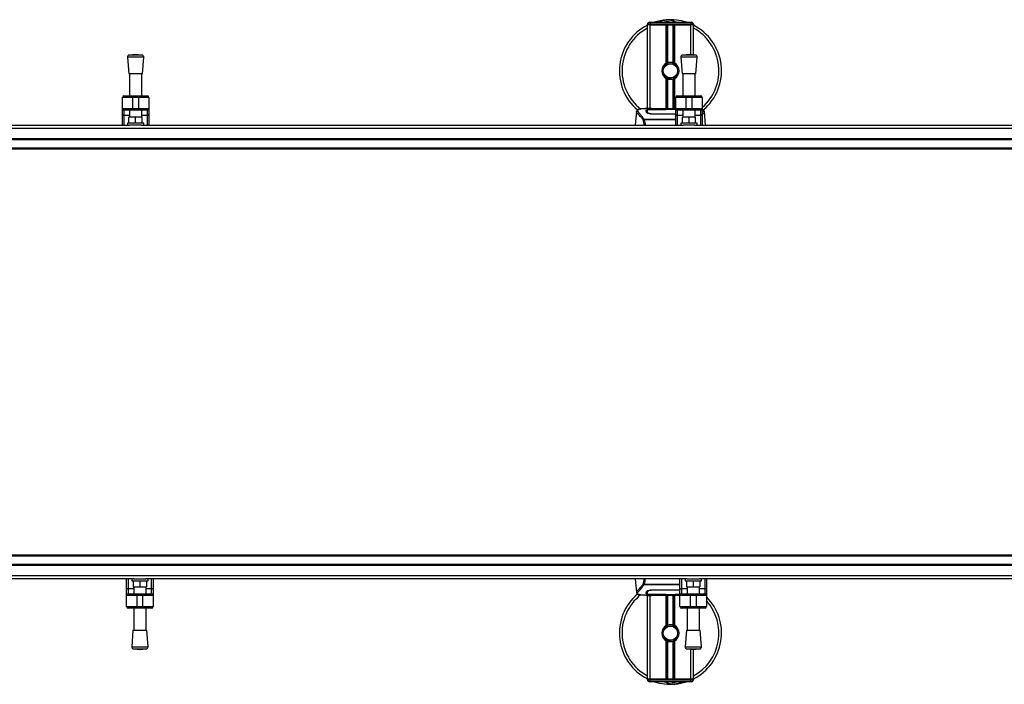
# Model space of a CAD drawing. Header units: millimetres. Extents: x 0 to 420, y 0 to 297.
# Tile 7 of 133: x 92 to 130, y 91 to 118. Entities that reach past the tile are written whole.
import ezdxf

# ---------------------------------------------------------------- set-up
doc = ezdxf.new("R2010")
doc.units = ezdxf.units.MM

msp = doc.modelspace()

# ---------------------------------------------------------------- linework, layer by layer
at = {"color": 7, "linetype": 'Continuous', "lineweight": 25}
for p, q in [((116.41739, 117.47804), (116.43756, 117.47804)), ((116.43756, 117.47804), (116.43756, 117.39734)), ((116.43756, 117.47804), (118.05143, 117.47804)), ((118.05143, 117.47804), (118.0716, 117.47804)), ((118.05143, 117.47804), (118.05143, 117.39734)), ((116.3367, 117.37717), (116.3367, 117.39734)), ((116.43756, 117.39734), (116.3367, 117.39734)), ((116.3367, 114.06875), (116.3367, 117.37717)), ((116.43756, 117.37717), (116.3367, 117.37717)), ((116.43756, 117.37717), (116.3367, 117.37717)), ((116.43756, 117.39734), (116.43756, 117.37717)), ((118.05143, 117.39734), (116.43756, 117.39734)), ((117.07706, 117.37717), (116.43756, 117.37717)), ((116.43756, 117.37717), (118.05143, 117.37717)), ((116.43756, 114.06875), (116.43756, 117.37717)), ((117.07706, 115.86087), (117.07706, 117.37717)), ((117.12079, 115.88143), (117.12079, 117.37717)), ((117.14396, 115.88945), (117.14396, 117.37717)), ((117.34504, 115.88945), (117.34504, 117.37717)), ((117.3682, 115.88143), (117.3682, 117.37717)), ((117.41193, 115.86087), (117.41193, 117.37717)), ((118.05143, 117.37717), (117.41193, 117.37717)), ((118.15229, 117.39734), (118.05143, 117.39734)), ((118.05143, 117.37717), (118.05143, 117.39734)), ((118.15229, 117.37717), (118.05143, 117.37717)), ((118.15229, 117.37717), (118.05143, 117.37717)), ((118.05143, 116.19853), (118.05143, 117.37717)), ((118.15229, 117.39734), (118.15229, 117.37717)), ((118.15229, 116.19084), (118.15229, 117.37717)), ((95.79976, 116.09866), (95.85019, 115.43763)), ((96.4453, 116.09866), (95.79976, 116.09866)), ((96.12253, 116.20421), (95.87408, 116.18526)), ((96.37098, 116.18526), (95.87408, 116.18526)), ((96.37098, 116.18526), (96.12253, 116.20421)), ((96.39487, 115.43763), (96.4453, 116.09866)), ((117.65419, 116.09866), (117.70462, 115.43763)), ((118.29973, 116.09866), (117.65419, 116.09866)), ((117.97696, 116.20421), (117.72851, 116.18526)), ((118.22541, 116.18526), (117.72851, 116.18526)), ((118.22541, 116.18526), (117.97696, 116.20421)), ((118.2493, 115.43763), (118.29973, 116.09866)), ((96.39487, 115.43763), (95.85019, 115.43763)), ((95.88045, 115.43763), (95.88045, 114.57308)), ((96.36461, 114.57308), (96.36461, 115.43763)), ((117.07706, 114.05782), (117.07706, 115.26228)), ((117.12079, 114.05782), (117.12079, 115.24171)), ((117.14396, 114.05782), (117.14396, 115.23369)), ((117.27248, 115.24001), (117.27026, 115.2655)), ((117.34504, 114.05782), (117.34504, 115.23369)), ((117.3682, 114.05782), (117.3682, 115.24171)), ((117.41193, 114.05782), (117.41193, 115.26228)), ((118.2493, 115.43763), (117.70462, 115.43763)), ((117.73488, 115.43763), (117.73488, 114.57308)), ((118.21904, 114.57308), (118.21904, 115.43763)), ((96.00149, 114.51256), (95.59802, 114.51256)), ((95.59802, 114.06875), (95.59802, 114.51256)), ((95.65854, 114.57308), (96.00149, 114.57308)), ((96.00149, 114.51256), (96.00149, 114.57308)), ((96.00149, 114.57308), (96.24357, 114.57308)), ((96.24357, 114.51256), (96.00149, 114.51256)), ((96.00149, 114.51256), (96.00149, 114.06875)), ((96.24357, 114.51256), (96.24357, 114.57308)), ((96.24357, 114.57308), (96.58652, 114.57308)), ((96.64704, 114.51256), (96.24357, 114.51256)), ((96.24357, 114.06875), (96.24357, 114.51256)), ((96.64704, 114.51256), (96.64704, 114.06875)), ((117.85592, 114.51256), (117.45245, 114.51256)), ((117.45245, 114.06875), (117.45245, 114.51256)), ((117.51297, 114.57308), (117.85592, 114.57308)), ((117.85592, 114.51256), (117.85592, 114.57308)), ((117.85592, 114.57308), (118.098, 114.57308)), ((118.098, 114.51256), (117.85592, 114.51256)), ((117.85592, 114.51256), (117.85592, 114.06875)), ((118.098, 114.51256), (118.098, 114.57308)), ((118.098, 114.57308), (118.44095, 114.57308)), ((118.50147, 114.51256), (118.098, 114.51256)), ((118.098, 114.06875), (118.098, 114.51256)), ((118.50147, 114.51256), (118.50147, 114.06875)), ((95.59802, 114.06875), (96.00149, 114.06875)), ((95.59802, 113.83648), (95.59802, 114.06875)), ((96.00149, 114.00823), (95.65854, 114.00823)), ((95.65854, 114.00823), (95.65854, 113.80177)), ((95.88045, 114.00823), (95.88045, 113.73429)), ((96.00149, 114.06875), (96.24357, 114.06875)), ((96.00149, 114.00823), (96.00149, 114.06875)), ((96.24357, 114.00823), (96.00149, 114.00823)), ((96.24357, 114.06875), (96.64704, 114.06875)), ((96.24357, 114.00823), (96.24357, 114.06875)), ((96.58652, 114.00823), (96.24357, 114.00823)), ((96.36461, 113.73429), (96.36461, 114.00823)), ((96.58652, 113.80177), (96.58652, 114.00823)), ((96.64704, 114.06875), (96.64704, 113.83648)), ((115.90142, 113.95027), (115.85428, 113.41151)), ((115.90133, 113.94868), (115.90213, 113.9502)), ((116.49606, 114.06875), (116.3077, 114.06875)), ((116.32949, 113.95042), (116.32946, 113.94511)), ((117.08308, 114.03655), (116.53177, 114.03662)), ((116.53843, 114.03983), (117.06294, 114.03983)), ((116.53843, 114.03662), (116.53843, 114.03983)), ((117.45245, 114.05782), (116.63909, 114.05782)), ((117.45245, 114.05779), (116.63912, 114.05779)), ((117.06294, 114.04716), (117.42606, 114.04716)), ((117.06294, 114.04716), (117.06294, 114.03983)), ((117.06294, 114.03983), (117.06294, 114.03655)), ((117.08308, 114.03655), (117.08308, 114.04424)), ((117.40585, 114.04424), (117.08308, 114.04424)), ((117.40585, 114.03655), (117.40585, 114.04424)), ((117.40585, 114.04424), (117.40585, 114.03655)), ((117.45245, 114.03656), (117.40585, 114.03655)), ((117.42606, 114.04716), (117.42606, 114.03983)), ((117.42606, 114.03983), (117.45245, 114.03983)), ((117.42606, 114.03983), (117.42606, 114.03655)), ((117.45245, 114.06875), (117.85592, 114.06875)), ((117.45245, 113.83648), (117.45245, 114.06875)), ((117.85592, 114.00823), (117.51297, 114.00823)), ((117.51297, 114.00823), (117.51297, 113.80177)), ((117.73488, 114.00823), (117.73488, 113.73429)), ((117.85592, 114.06875), (118.098, 114.06875)), ((117.85592, 114.00823), (117.85592, 114.06875)), ((118.098, 114.00823), (117.85592, 114.00823)), ((118.098, 114.06875), (118.50147, 114.06875)), ((118.098, 114.00823), (118.098, 114.06875)), ((118.44095, 114.00823), (118.098, 114.00823)), ((118.21904, 113.73429), (118.21904, 114.00823)), ((118.44095, 113.80177), (118.44095, 114.00823)), ((118.50147, 114.06875), (118.50147, 113.83648)), ((118.58766, 113.94868), (118.58686, 113.9502)), ((118.63471, 113.41151), (118.58757, 113.95027)), ((95.59802, 113.41151), (95.59802, 113.83648)), ((95.88045, 113.80177), (95.65854, 113.80177)), ((95.65854, 113.80177), (95.65854, 113.41151)), ((95.86028, 113.49221), (95.86028, 113.73429)), ((96.12253, 113.73429), (95.86028, 113.73429)), ((96.12253, 113.49221), (96.12253, 113.73429)), ((96.38478, 113.73429), (96.12253, 113.73429)), ((96.58652, 113.80177), (96.36461, 113.80177)), ((96.38478, 113.49221), (96.38478, 113.73429)), ((96.58652, 113.41151), (96.58652, 113.80177)), ((96.64704, 113.83648), (96.64704, 113.41151)), ((116.19247, 113.64542), (116.1969, 113.65588)), ((116.1969, 113.65588), (117.45245, 113.65588)), ((117.45245, 113.63327), (116.20697, 113.63327)), ((116.53384, 113.86754), (116.53346, 113.85232)), ((117.45245, 113.85198), (116.53843, 113.85198)), ((117.45245, 113.41151), (117.45245, 113.83648)), ((117.73488, 113.80177), (117.51297, 113.80177)), ((117.51297, 113.80177), (117.51297, 113.41151)), ((117.71471, 113.49221), (117.71471, 113.73429)), ((117.97696, 113.73429), (117.71471, 113.73429)), ((117.97696, 113.49221), (117.97696, 113.73429)), ((118.23921, 113.73429), (117.97696, 113.73429)), ((118.44095, 113.80177), (118.21904, 113.80177)), ((118.23921, 113.49221), (118.23921, 113.73429)), ((118.44095, 113.41151), (118.44095, 113.80177)), ((118.50147, 113.83648), (118.50147, 113.41151)), ((59.30672, 113.30102), (220.69328, 113.30102)), ((74.50435, 113.41151), (95.88628, 113.41151)), ((95.79976, 113.49221), (95.79976, 113.41151)), ((96.4453, 113.49221), (95.79976, 113.49221)), ((96.35878, 113.41151), (95.88628, 113.41151)), ((96.35878, 113.41151), (117.74071, 113.41151)), ((96.4453, 113.41151), (96.4453, 113.49221)), ((117.65419, 113.49221), (117.65419, 113.41151)), ((118.29973, 113.49221), (117.65419, 113.49221)), ((118.21321, 113.41151), (117.74071, 113.41151)), ((118.21321, 113.41151), (139.59514, 113.41151)), ((118.29973, 113.41151), (118.29973, 113.49221)), ((59.30672, 112.88701), (220.69328, 112.88701)), ((59.30672, 112.84666), (220.69328, 112.84666)), ((59.30672, 112.52389), (220.69328, 112.52389)), ((59.30672, 112.48354), (220.69328, 112.48354)), ((220.69328, 96.44895), (59.30672, 96.44895)), ((220.69328, 96.40861), (59.30672, 96.40861)), ((220.69328, 96.08583), (59.30672, 96.08583)), ((220.69328, 96.04549), (59.30672, 96.04549)), ((220.69328, 95.63147), (59.30672, 95.63147)), ((96.05489, 95.52098), (74.67296, 95.52098)), ((95.76663, 95.09601), (95.76663, 95.52098)), ((95.82715, 95.52098), (95.82715, 95.13072)), ((95.96837, 95.52098), (95.96837, 95.44029)), ((95.96837, 95.44029), (96.61391, 95.44029)), ((96.02889, 95.44029), (96.02889, 95.19821)), ((96.05489, 95.52098), (96.52739, 95.52098)), ((96.29114, 95.44029), (96.29114, 95.19821)), ((117.90932, 95.52098), (96.52739, 95.52098)), ((96.55339, 95.44029), (96.55339, 95.19821)), ((96.61391, 95.44029), (96.61391, 95.52098)), ((96.75513, 95.13072), (96.75513, 95.52098)), ((96.81565, 95.52098), (96.81565, 95.09601)), ((115.85428, 95.52098), (115.90142, 94.98223)), ((116.19638, 95.27662), (116.19257, 95.28691)), ((117.62106, 95.27662), (116.19638, 95.27662)), ((116.20701, 95.29922), (117.62106, 95.29922)), ((117.62106, 95.09601), (117.62106, 95.52098)), ((117.68158, 95.52098), (117.68158, 95.13072)), ((117.8228, 95.52098), (117.8228, 95.44029)), ((117.8228, 95.44029), (118.46834, 95.44029)), ((117.88332, 95.44029), (117.88332, 95.19821)), ((117.90932, 95.52098), (118.38182, 95.52098)), ((118.14557, 95.44029), (118.14557, 95.19821)), ((139.76375, 95.52098), (118.38182, 95.52098)), ((118.40782, 95.44029), (118.40782, 95.19821)), ((118.46834, 95.44029), (118.46834, 95.52098)), ((118.60956, 95.13072), (118.60956, 95.52098)), ((118.67008, 95.52098), (118.67008, 95.09601)), ((95.76663, 94.86375), (95.76663, 95.09601)), ((95.82715, 95.13072), (95.82715, 94.92427)), ((95.82715, 95.13072), (96.04906, 95.13072)), ((95.82715, 94.92427), (96.1701, 94.92427)), ((96.02889, 95.19821), (96.29114, 95.19821)), ((96.04906, 95.19821), (96.04906, 94.92427)), ((96.1701, 94.92427), (96.41218, 94.92427)), ((96.1701, 94.92427), (96.1701, 94.86375)), ((96.29114, 95.19821), (96.55339, 95.19821)), ((96.41218, 94.92427), (96.41218, 94.86375)), ((96.41218, 94.92427), (96.75513, 94.92427)), ((96.53322, 94.92427), (96.53322, 95.19821)), ((96.53322, 95.13072), (96.75513, 95.13072)), ((96.75513, 94.92427), (96.75513, 95.13072)), ((96.81565, 95.09601), (96.81565, 94.86375)), ((115.90133, 94.98381), (115.90213, 94.98229)), ((116.3293, 95.01207), (116.32949, 94.98332)), ((116.32948, 94.98332), (116.32989, 94.91477)), ((116.33143, 95.00218), (116.33074, 95.02965)), ((116.53843, 95.08051), (117.62106, 95.08051)), ((116.53843, 94.89587), (116.53843, 94.89267)), ((117.06294, 94.89267), (116.53843, 94.89267)), ((116.53894, 95.06497), (116.53879, 95.06497)), ((117.06294, 94.89267), (117.06294, 94.89594)), ((117.06294, 94.88533), (117.06294, 94.89267)), ((117.42606, 94.88533), (117.06294, 94.88533)), ((117.08314, 94.89594), (117.08314, 94.88825)), ((117.08314, 94.88825), (117.08314, 94.89594)), ((117.08314, 94.88825), (117.40591, 94.88825)), ((117.40591, 94.89594), (117.62106, 94.89591)), ((117.40591, 94.89594), (117.40591, 94.88825)), ((117.42606, 94.89267), (117.42606, 94.89594)), ((117.42606, 94.88533), (117.42606, 94.89267)), ((117.62106, 94.89267), (117.42606, 94.89267)), ((117.62106, 94.86375), (117.62106, 95.09601)), ((117.68158, 95.13072), (117.68158, 94.92427)), ((117.68158, 95.13072), (117.90349, 95.13072)), ((117.68158, 94.92427), (118.02453, 94.92427)), ((117.88332, 95.19821), (118.14557, 95.19821)), ((117.90349, 95.19821), (117.90349, 94.92427)), ((118.02453, 94.92427), (118.26661, 94.92427)), ((118.02453, 94.92427), (118.02453, 94.86375)), ((118.14557, 95.19821), (118.40782, 95.19821)), ((118.26661, 94.92427), (118.60956, 94.92427)), ((118.26661, 94.92427), (118.26661, 94.86375)), ((118.38765, 94.92427), (118.38765, 95.19821)), ((118.38765, 95.13072), (118.60956, 95.13072)), ((118.60956, 94.92427), (118.60956, 95.13072)), ((118.67008, 95.09601), (118.67008, 94.86375)), ((95.76663, 94.41993), (95.76663, 94.86375)), ((96.1701, 94.86375), (95.76663, 94.86375)), ((96.1701, 94.86375), (96.1701, 94.41993)), ((96.41218, 94.86375), (96.1701, 94.86375)), ((96.81565, 94.86375), (96.41218, 94.86375)), ((96.41218, 94.41993), (96.41218, 94.86375)), ((96.81565, 94.86375), (96.81565, 94.41993)), ((116.30757, 94.86375), (116.49251, 94.86375)), ((116.3367, 91.55532), (116.3367, 94.86375)), ((116.37748, 94.86626), (116.38504, 94.86706)), ((116.43756, 91.55532), (116.43756, 94.86375)), ((116.63909, 94.87467), (117.62106, 94.87467)), ((116.63912, 94.8747), (117.62106, 94.8747)), ((117.07706, 93.67021), (117.07706, 94.87467)), ((117.12079, 93.69078), (117.12079, 94.87467)), ((117.14396, 93.6988), (117.14396, 94.87467)), ((117.34504, 93.6988), (117.34504, 94.87467)), ((117.3682, 93.69078), (117.3682, 94.87467)), ((117.41193, 93.67021), (117.41193, 94.87467)), ((118.02453, 94.86375), (117.62106, 94.86375)), ((117.62106, 94.41993), (117.62106, 94.86375)), ((118.26661, 94.86375), (118.02453, 94.86375)), ((118.02453, 94.86375), (118.02453, 94.41993)), ((118.67008, 94.86375), (118.26661, 94.86375)), ((118.26661, 94.41993), (118.26661, 94.86375)), ((118.67008, 94.86375), (118.67008, 94.41993)), ((95.76663, 94.41993), (96.1701, 94.41993)), ((96.1701, 94.35941), (95.82715, 94.35941)), ((96.04906, 94.35941), (96.04906, 93.49487)), ((96.1701, 94.41993), (96.41218, 94.41993)), ((96.1701, 94.41993), (96.1701, 94.35941)), ((96.41218, 94.35941), (96.1701, 94.35941)), ((96.41218, 94.41993), (96.81565, 94.41993)), ((96.41218, 94.41993), (96.41218, 94.35941)), ((96.75513, 94.35941), (96.41218, 94.35941)), ((96.53322, 93.49487), (96.53322, 94.35941)), ((117.62106, 94.41993), (118.02453, 94.41993)), ((118.02453, 94.35941), (117.68158, 94.35941)), ((117.90349, 94.35941), (117.90349, 93.49487)), ((118.02453, 94.41993), (118.26661, 94.41993)), ((118.02453, 94.41993), (118.02453, 94.35941)), ((118.26661, 94.35941), (118.02453, 94.35941)), ((118.26661, 94.41993), (118.67008, 94.41993)), ((118.26661, 94.41993), (118.26661, 94.35941)), ((118.60956, 94.35941), (118.26661, 94.35941)), ((118.38765, 93.49487), (118.38765, 94.35941)), ((96.0188, 93.49487), (95.96837, 92.83383)), ((96.0188, 93.49487), (96.56348, 93.49487)), ((96.61391, 92.83383), (96.56348, 93.49487)), ((117.87323, 93.49487), (117.8228, 92.83383)), ((117.87323, 93.49487), (118.41791, 93.49487)), ((118.46834, 92.83383), (118.41791, 93.49487)), ((117.07706, 91.55532), (117.07706, 93.07163)), ((117.12079, 91.55532), (117.12079, 93.05106)), ((117.14396, 91.55532), (117.14396, 93.04304)), ((117.27248, 93.04936), (117.27026, 93.07485)), ((117.34504, 91.55532), (117.34504, 93.04304)), ((117.3682, 91.55532), (117.3682, 93.05106)), ((117.41193, 91.55532), (117.41193, 93.07163)), ((95.96837, 92.83383), (96.61391, 92.83383)), ((96.04269, 92.74724), (96.29114, 92.72828)), ((96.04269, 92.74724), (96.53959, 92.74724)), ((96.29114, 92.72828), (96.53959, 92.74724)), ((117.8228, 92.83383), (118.46834, 92.83383)), ((117.89712, 92.74724), (118.14557, 92.72828)), ((117.89712, 92.74724), (118.39402, 92.74724)), ((118.05143, 91.55532), (118.05143, 92.73546)), ((118.14557, 92.72828), (118.39402, 92.74724)), ((118.15229, 91.55532), (118.15229, 92.72879)), ((116.43756, 91.55532), (116.3367, 91.55532)), ((116.3367, 91.53515), (116.3367, 91.55532)), ((116.3367, 91.55532), (116.43756, 91.55532)), ((116.3367, 91.53515), (116.43756, 91.53515)), ((116.43756, 91.45445), (116.41739, 91.45445)), ((117.07706, 91.55532), (116.43756, 91.55532)), ((116.43756, 91.55532), (116.43756, 91.53515)), ((118.05143, 91.55532), (116.43756, 91.55532)), ((116.43756, 91.45445), (116.43756, 91.53515)), ((116.43756, 91.53515), (118.05143, 91.53515)), ((118.05143, 91.45445), (116.43756, 91.45445)), ((118.05143, 91.55532), (117.41193, 91.55532)), ((118.15229, 91.55532), (118.05143, 91.55532)), ((118.05143, 91.53515), (118.05143, 91.55532)), ((118.05143, 91.55532), (118.15229, 91.55532)), ((118.05143, 91.45445), (118.05143, 91.53515)), ((118.05143, 91.53515), (118.15229, 91.53515)), ((118.0716, 91.45445), (118.05143, 91.45445)), ((118.15229, 91.55532), (118.15229, 91.53515))]:
    msp.add_line(p, q, dxfattribs=at)
at = {"color": 7, "linetype": 'Continuous', "lineweight": 25, "flags": 128}
for points in [[(95.65854, 113.80177), (95.64674, 113.80244), (95.63538, 113.80441), (95.62492, 113.80762), (95.61575, 113.81194), (95.60822, 113.8172), (95.60263, 113.8232), (95.59919, 113.82971), (95.59802, 113.83648)], [(96.64704, 113.83648), (96.64587, 113.82971), (96.64243, 113.8232), (96.63684, 113.8172), (96.62931, 113.81194), (96.62014, 113.80762), (96.60968, 113.80441), (96.59832, 113.80244), (96.58652, 113.80177)], [(117.51297, 113.80177), (117.50117, 113.80244), (117.48981, 113.80441), (117.47935, 113.80762), (117.47018, 113.81194), (117.46265, 113.8172), (117.45706, 113.8232), (117.45362, 113.82971), (117.45245, 113.83648)], [(118.50147, 113.83648), (118.5003, 113.82971), (118.49686, 113.8232), (118.49127, 113.8172), (118.48374, 113.81194), (118.47457, 113.80762), (118.46411, 113.80441), (118.45275, 113.80244), (118.44095, 113.80177)], [(95.76663, 95.09601), (95.7678, 95.10278), (95.77124, 95.10929), (95.77683, 95.1153), (95.78436, 95.12056), (95.79353, 95.12487), (95.80399, 95.12808), (95.81535, 95.13006), (95.82715, 95.13072)], [(96.75513, 95.13072), (96.76693, 95.13006), (96.77829, 95.12808), (96.78875, 95.12487), (96.79792, 95.12056), (96.80545, 95.1153), (96.81104, 95.10929), (96.81448, 95.10278), (96.81565, 95.09601)], [(116.53177, 94.89587), (116.79855, 94.89591), (117.08314, 94.89594)], [(116.53384, 95.06495), (116.53843, 95.06497), (116.53879, 95.06497)], [(117.62106, 95.09601), (117.62223, 95.10278), (117.62567, 95.10929), (117.63126, 95.1153), (117.63879, 95.12056), (117.64796, 95.12487), (117.65842, 95.12808), (117.66978, 95.13006), (117.68158, 95.13072)], [(118.60956, 95.13072), (118.62136, 95.13006), (118.63272, 95.12808), (118.64318, 95.12487), (118.65235, 95.12056), (118.65988, 95.1153), (118.66547, 95.10929), (118.66891, 95.10278), (118.67008, 95.09601)]]:
    msp.add_lwpolyline(points, dxfattribs=at)
at = {"color": 7, "linetype": 'Continuous', "lineweight": 25}
for centre in [(117.2445, 115.56157), (117.2445, 93.37092)]:
    msp.add_circle(centre, 0.28243, dxfattribs=at)
for centre, radius, start, end in [((116.41739, 117.39734), 0.08069, 90, 180), ((117.2445, 115.56157), 2.01733, 94.974241, 108.194872), ((117.11506, 117.04878), 0.52451, 54.926098, 125.073902), ((117.11506, 117.04878), 0.44381, 75.287788, 104.712212), ((117.2445, 115.56157), 2.01733, 71.805128, 94.974241), ((118.0716, 117.39734), 0.08069, 0, 90), ((117.2445, 115.56157), 2.01733, 116.743684, 229.984768), ((117.2445, 115.56157), 1.91334, 118.324088, 232.137337), ((117.2445, 115.56157), 2.01733, 310.046839, 63.256316), ((117.2445, 115.56157), 1.91334, 311.067844, 61.675912), ((95.88022, 116.1048), 0.08069, 94.362914, 184.362914), ((96.36484, 116.1048), 0.08069, 355.637086, 85.637086), ((117.2445, 115.56157), 0.34295, 111.143405, 119.224658), ((117.2445, 115.56157), 0.32277, 274.974241, 94.974241), ((117.2445, 115.56157), 0.34295, 60.775342, 68.856595), ((117.73465, 116.1048), 0.08069, 94.362914, 184.362914), ((118.21927, 116.1048), 0.08069, 355.637086, 85.637086), ((117.2445, 115.56157), 0.34295, 119.224658, 240.775342), ((117.2445, 115.56157), 0.34295, 299.224658, 60.775342), ((117.2445, 115.56157), 0.34295, 240.775342, 248.856595), ((117.2445, 115.56157), 0.34295, 291.143405, 299.224658), ((95.65854, 114.51256), 0.06052, 90, 180), ((96.58652, 114.51256), 0.06052, 0, 90), ((117.51297, 114.51256), 0.06052, 90, 180), ((118.44095, 114.51256), 0.06052, 0, 90), ((95.65854, 114.06875), 0.06052, 180, 270), ((96.58652, 114.06875), 0.06052, 270, 0), ((117.51297, 114.06875), 0.06052, 180, 270), ((118.44095, 114.06875), 0.06052, 270, 0), ((95.82715, 94.86375), 0.06052, 90, 180), ((96.75513, 94.86375), 0.06052, 0, 90), ((117.2445, 93.37092), 2.01733, 130.046839, 243.256316), ((117.68158, 94.86375), 0.06052, 90, 180), ((118.60956, 94.86375), 0.06052, 0, 90), ((117.2445, 93.37092), 1.91334, 128.047069, 241.675912), ((117.2445, 93.37092), 2.01733, 296.743684, 45.035651), ((117.2445, 93.37092), 1.91334, 298.324088, 41.834432), ((95.82715, 94.41993), 0.06052, 180, 270), ((96.75513, 94.41993), 0.06052, 270, 0), ((117.68158, 94.41993), 0.06052, 180, 270), ((118.60956, 94.41993), 0.06052, 270, 0), ((117.2445, 93.37092), 0.34295, 119.224658, 240.775342), ((117.2445, 93.37092), 0.34295, 111.143405, 119.224658), ((117.2445, 93.37092), 0.32277, 274.974241, 94.974241), ((117.2445, 93.37092), 0.34295, 60.775342, 68.856595), ((117.2445, 93.37092), 0.34295, 299.224658, 60.775342), ((117.2445, 93.37092), 0.34295, 240.775342, 248.856595), ((117.2445, 93.37092), 0.34295, 291.143405, 299.224658), ((96.04883, 92.82769), 0.08069, 175.637086, 265.637086), ((96.53345, 92.82769), 0.08069, 274.362914, 4.362914), ((117.90326, 92.82769), 0.08069, 175.637086, 265.637086), ((118.38788, 92.82769), 0.08069, 274.362914, 4.362914), ((116.41739, 91.53515), 0.08069, 180, 270), ((117.2445, 93.37092), 2.01733, 251.805128, 274.974241), ((117.37393, 91.88372), 0.52451, 234.926098, 305.073902), ((117.37393, 91.88372), 0.44381, 255.287788, 284.712212), ((117.2445, 93.37092), 2.01733, 274.974241, 288.194872), ((118.0716, 91.53515), 0.08069, 270, 0)]:
    msp.add_arc(centre, radius, start, end, dxfattribs=at)
for points, knots in [([(116.77675, 117.47804), (116.78003, 117.4802), (116.83363, 117.51552), (116.9324, 117.54989), (117.02938, 117.56779), (117.06923, 117.57128), (117.06958, 117.57131)], [0, 0, 0, 0, 0.03729849, 0.60902041, 0.99664446, 1, 1, 1, 1]), ([(117.06958, 117.57131), (117.06992, 117.57134), (117.07914, 117.57215), (117.08842, 117.57178), (117.09736, 117.57144)], [0, 0, 0, 0, 0.03710938, 1, 1, 1, 1]), ([(117.12496, 117.57148), (117.14655, 117.57204), (117.22673, 117.57413), (117.33444, 117.54739), (117.43077, 117.50931), (117.46837, 117.4859), (117.48101, 117.47804)], [0, 0, 0, 0, 0.17640166, 0.65503379, 0.8840221, 1, 1, 1, 1]), ([(117.21651, 115.88313), (117.18129, 115.87571), (117.11085, 115.86086), (117.02213, 115.79583), (116.95889, 115.70753), (116.92925, 115.60326), (116.93644, 115.49633), (116.97818, 115.3987), (117.0496, 115.32108), (117.14199, 115.27292), (117.21927, 115.26117), (117.26158, 115.26476), (117.27026, 115.2655)], [0, 0, 0, 0, 0.11029899, 0.22059797, 0.33089694, 0.4412694, 0.54893858, 0.65628707, 0.76369695, 0.86864917, 0.97304725, 1, 1, 1, 1]), ([(117.12079, 115.88143), (117.12162, 115.88175), (117.12414, 115.88272), (117.12942, 115.88466), (117.13645, 115.88708), (117.14141, 115.88867), (117.14377, 115.88939), (117.14396, 115.88945)], [0, 0, 0, 0, 0.13279182, 0.40328924, 0.68794599, 0.97624213, 1, 1, 1, 1]), ([(117.14396, 115.88945), (117.15348, 115.89211), (117.18584, 115.90116), (117.24516, 115.90699), (117.30473, 115.90062), (117.33461, 115.89234), (117.34504, 115.88945)], [0, 0, 0, 0, 0.15316231, 0.52061175, 0.83276392, 1, 1, 1, 1]), ([(117.34504, 115.88945), (117.34624, 115.88908), (117.34958, 115.88804), (117.35561, 115.88605), (117.36257, 115.88358), (117.36632, 115.88215), (117.3682, 115.88143)], [0, 0, 0, 0, 0.15557258, 0.42978375, 0.7145238, 1, 1, 1, 1]), ([(117.27248, 115.24001), (117.23165, 115.24096), (117.14884, 115.24287), (117.03811, 115.30375), (116.95711, 115.39821), (116.9164, 115.51724), (116.92488, 115.64053), (116.9641, 115.73843), (117.0098, 115.77712), (117.02496, 115.78995)], [0, 0, 0, 0, 0.1532567, 0.3107756, 0.4622177, 0.61755972, 0.7743655, 0.92518437, 1, 1, 1, 1]), ([(117.14396, 115.23369), (117.14344, 115.23385), (117.14085, 115.23465), (117.13568, 115.23632), (117.1287, 115.23874), (117.1237, 115.24059), (117.12136, 115.24149), (117.12079, 115.24171)], [0, 0, 0, 0, 0.067688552, 0.33799524, 0.61961326, 0.907963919, 1, 1, 1, 1]), ([(117.34504, 115.23369), (117.32469, 115.22856), (117.28333, 115.21811), (117.21463, 115.21783), (117.16859, 115.22637), (117.14694, 115.23281), (117.14396, 115.23369)], [0, 0, 0, 0, 0.31763159, 0.64587204, 0.9510876, 1, 1, 1, 1]), ([(117.3682, 115.24171), (117.36785, 115.24158), (117.36589, 115.24082), (117.36149, 115.23918), (117.35465, 115.23677), (117.34892, 115.23489), (117.34587, 115.23395), (117.34504, 115.23369)], [0, 0, 0, 0, 0.05704611, 0.3223495, 0.60367528, 0.89214027, 1, 1, 1, 1]), ([(116.16099, 113.63491), (116.14894, 113.65093), (116.11242, 113.69943), (116.05227, 113.76621), (115.9895, 113.82958), (115.94162, 113.87686), (115.90735, 113.91824), (115.90352, 113.93762), (115.90133, 113.94868)], [0, 0, 0, 0, 0.08424716, 0.25508672, 0.42672547, 0.59796341, 0.77060237, 1, 1, 1, 1]), ([(116.03302, 114.04965), (116.02483, 114.0481), (116.00395, 114.04416), (115.98005, 114.03603), (115.96042, 114.02711), (115.94848, 114.01995), (115.94012, 114.01368), (115.93428, 114.00851), (115.93009, 114.00442), (115.92732, 114.00164), (115.92542, 113.99982), (115.92457, 113.99903), (115.9241, 113.99861), (115.92373, 113.99828), (115.92348, 113.99807), (115.92324, 113.99786), (115.92291, 113.99758), (115.92252, 113.99726), (115.92189, 113.99675), (115.92124, 113.99624), (115.92041, 113.9956), (115.91925, 113.99461), (115.9187, 113.99418), (115.91721, 113.99212), (115.91674, 113.99144), (115.9164, 113.99094), (115.91605, 113.99039), (115.91553, 113.98959), (115.91447, 113.98789), (115.91315, 113.98566), (115.9087, 113.97764), (115.90408, 113.96676), (115.90241, 113.95644), (115.90144, 113.95048)], [0, 0, 0, 0, 0.13346194, 0.34016958, 0.46160951, 0.55730778, 0.62992241, 0.68217732, 0.71692903, 0.7371149, 0.74272174, 0.74460414, 0.7459796, 0.74651976, 0.74699289, 0.74743167, 0.74787155, 0.74886374, 0.75011647, 0.75397334, 0.75908593, 0.76862625, 0.78821087, 0.79094759, 0.79197558, 0.79286909, 0.79373558, 0.79468443, 0.7971036, 0.8047367, 0.8162438, 0.89371675, 1, 1, 1, 1]), ([(116.04659, 114.05158), (116.03869, 114.04995), (116.02181, 114.04649), (115.99154, 114.03702), (115.96158, 114.02136), (115.94569, 113.99441), (115.95302, 113.96487), (115.97047, 113.93726), (115.98602, 113.91695), (116.00608, 113.89322), (116.02978, 113.86661), (116.05776, 113.83551), (116.08874, 113.79978), (116.12243, 113.75821), (116.15885, 113.7114), (116.1836, 113.6753), (116.1969, 113.65588)], [0, 0, 0, 0, 0.06157012, 0.13151171, 0.27071941, 0.40337504, 0.53510625, 0.58328098, 0.63315897, 0.68442904, 0.73675836, 0.78384784, 0.83893216, 0.89157329, 0.94168727, 1, 1, 1, 1]), ([(116.3077, 114.06871), (116.30557, 114.06872), (116.29772, 114.06877), (116.28246, 114.06869), (116.26379, 114.06856), (116.24526, 114.0683), (116.22687, 114.06791), (116.20757, 114.06734), (116.18662, 114.0665), (116.16112, 114.06517), (116.13402, 114.06324), (116.10596, 114.06058), (116.07898, 114.05727), (116.05903, 114.05439), (116.04857, 114.05202), (116.04659, 114.05158)], [0, 0, 0, 0, 0.02762691, 0.10239616, 0.17945658, 0.24994161, 0.31702439, 0.38965422, 0.46782264, 0.55148696, 0.67182448, 0.76737343, 0.86398611, 0.97427426, 1, 1, 1, 1]), ([(116.29013, 114.01727), (116.29279, 114.02025), (116.29812, 114.02621), (116.34089, 114.03283), (116.40399, 114.03734), (116.47391, 114.03952), (116.52009, 114.03974), (116.53843, 114.03983)], [0, 0, 0, 0, 0.21521677, 0.43046232, 0.64509935, 0.85904026, 1, 1, 1, 1]), ([(116.29232, 113.93363), (116.29184, 113.95166), (116.29113, 113.97874), (116.2905, 114.00274), (116.29025, 114.01243), (116.29013, 114.01727)], [0, 0, 0, 0, 0.49858361, 0.74918971, 1, 1, 1, 1]), ([(116.31787, 114.00783), (116.30951, 114.00629), (116.29266, 114.00317), (116.29109, 113.99905), (116.2903, 113.99697)], [0, 0, 0, 0, 0.49631334, 1, 1, 1, 1]), ([(116.53843, 113.85198), (116.51224, 113.85306), (116.4599, 113.85523), (116.38938, 113.87101), (116.33308, 113.89212), (116.29849, 113.91447), (116.2942, 113.9278), (116.29232, 113.93363)], [0, 0, 0, 0, 0.199131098, 0.397931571, 0.605889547, 0.827379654, 1, 1, 1, 1]), ([(116.32945, 113.94511), (116.3294, 113.93619), (116.3293, 113.92086), (116.32912, 113.90449), (116.32904, 113.89764)], [0, 0, 0, 0, 0.58164119, 1, 1, 1, 1]), ([(116.32991, 114.01772), (116.3299, 114.01754), (116.32978, 113.9951), (116.32962, 113.97267), (116.32947, 113.95042)], [0, 0, 0, 0, 0.00827271, 1, 1, 1, 1]), ([(116.32991, 114.01767), (116.32978, 113.99631), (116.32964, 113.9739), (116.3295, 113.95148), (116.32949, 113.95042)], [0, 0, 0, 0, 0.95264015, 1, 1, 1, 1]), ([(116.53177, 114.03662), (116.50917, 114.03645), (116.46396, 114.03612), (116.40368, 114.03333), (116.35804, 114.0289), (116.33342, 114.02346), (116.33092, 114.01934), (116.32991, 114.01767)], [0, 0, 0, 0, 0.21287602, 0.42573624, 0.63903454, 0.85331242, 1, 1, 1, 1]), ([(116.33143, 113.93031), (116.33141, 113.9314), (116.33106, 113.95144), (116.33062, 113.97659), (116.33018, 114.00148), (116.33, 114.01249), (116.32991, 114.01753), (116.32991, 114.01767)], [0, 0, 0, 0, 0.02546624, 0.4713629, 0.73178735, 0.99246436, 1, 1, 1, 1]), ([(116.63912, 114.05779), (116.62546, 114.05782), (116.58138, 114.05789), (116.50916, 114.0588), (116.43547, 114.06067), (116.38533, 114.06283), (116.36177, 114.06483), (116.37224, 114.06576), (116.37747, 114.06623)], [0, 0, 0, 0, 0.08215471, 0.26513997, 0.44867114, 0.63249904, 0.81630092, 1, 1, 1, 1]), ([(116.4019, 114.06226), (116.39476, 114.06261), (116.38328, 114.06318), (116.37595, 114.06399), (116.37667, 114.06386), (116.37686, 114.06382)], [0, 0, 0, 0, 0.55060159, 0.88501525, 1, 1, 1, 1]), ([(116.37747, 114.06623), (116.4211, 114.06739), (116.49359, 114.06933), (116.60433, 114.06793), (116.6776, 114.06543), (116.72037, 114.06158), (116.72892, 114.06082)], [0, 0, 0, 0, 0.30152184, 0.50104725, 0.90023015, 1, 1, 1, 1]), ([(116.39293, 114.06277), (116.39272, 114.06289), (116.39029, 114.06427), (116.38504, 114.06567), (116.38, 114.06604), (116.37747, 114.06623)], [0, 0, 0, 0, 0.044433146, 0.522216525, 1, 1, 1, 1]), ([(116.63912, 114.05783), (116.62138, 114.05786), (116.58424, 114.05794), (116.52999, 114.05858), (116.47892, 114.05957), (116.4366, 114.0608), (116.41045, 114.06176), (116.40263, 114.06222), (116.4019, 114.06226)], [0, 0, 0, 0, 0.181897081, 0.380613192, 0.580938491, 0.78035725, 0.979675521, 1, 1, 1, 1]), ([(116.74405, 114.05782), (116.74162, 114.05869), (116.73673, 114.06044), (116.73154, 114.06069), (116.72892, 114.06082)], [0, 0, 0, 0, 0.49524741, 1, 1, 1, 1]), ([(118.58755, 113.95048), (118.58658, 113.95644), (118.58491, 113.96676), (118.58029, 113.97764), (118.57584, 113.98566), (118.57452, 113.98789), (118.57346, 113.98959), (118.57294, 113.99039), (118.57259, 113.99094), (118.57225, 113.99144), (118.57178, 113.99212), (118.57029, 113.99418), (118.5697, 113.99465), (118.56836, 113.99579), (118.56739, 113.99652), (118.56647, 113.99726), (118.56608, 113.99758), (118.56576, 113.99785), (118.56551, 113.99806), (118.56526, 113.99828), (118.5649, 113.9986), (118.56428, 113.99915), (118.5635, 113.99989), (118.5616, 114.0017), (118.55891, 114.0044), (118.55471, 114.0085), (118.54888, 114.01367), (118.54054, 114.01996), (118.52849, 114.02705), (118.5156, 114.03339), (118.50528, 114.03655), (118.50147, 114.03772)], [0, 0, 0, 0, 0.14545924, 0.2514815, 0.26722641, 0.2776686, 0.28097733, 0.28227518, 0.28346076, 0.28468392, 0.28609165, 0.28983981, 0.31666015, 0.33290215, 0.34199862, 0.34371571, 0.34507538, 0.34567762, 0.3462778, 0.34692444, 0.34766239, 0.34954139, 0.35369423, 0.35977822, 0.38738388, 0.43492138, 0.50641068, 0.60576118, 0.73670087, 0.90286688, 1, 1, 1, 1]), ([(118.50147, 114.03305), (118.50718, 114.03049), (118.52207, 114.02383), (118.53634, 114.00809), (118.542, 113.98583), (118.53062, 113.95494), (118.5163, 113.93265), (118.5018, 113.91592), (118.50147, 113.91553)], [0, 0, 0, 0, 0.13132785, 0.34262483, 0.56719709, 0.78110049, 0.99499301, 1, 1, 1, 1]), ([(118.50147, 113.83143), (118.51679, 113.84666), (118.54915, 113.87884), (118.58134, 113.91795), (118.58536, 113.93751), (118.58766, 113.94868)], [0, 0, 0, 0, 0.27847226, 0.58830426, 1, 1, 1, 1]), ([(116.16103, 113.63497), (116.16373, 113.63651), (116.16919, 113.63961), (116.17983, 113.64345), (116.18796, 113.64509), (116.19224, 113.64554), (116.19248, 113.64557)], [0, 0, 0, 0, 0.32361461, 0.65359013, 0.98086966, 1, 1, 1, 1]), ([(116.21023, 113.41151), (116.20419, 113.44951), (116.19186, 113.52702), (116.17144, 113.59852), (116.16103, 113.63497)], [0, 0, 0, 0, 0.490255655, 1, 1, 1, 1]), ([(116.20697, 113.63327), (116.20687, 113.63334), (116.20159, 113.63712), (116.19699, 113.64131), (116.19247, 113.64542)], [0, 0, 0, 0, 0.01890165, 1, 1, 1, 1]), ([(116.20697, 113.63327), (116.21504, 113.59748), (116.23116, 113.52604), (116.24333, 113.45072), (116.24509, 113.41169), (116.2451, 113.41151)], [0, 0, 0, 0, 0.49992462, 0.99775327, 1, 1, 1, 1]), ([(116.32568, 113.91284), (116.3266, 113.9061), (116.32764, 113.89834), (116.34255, 113.89048), (116.34452, 113.88944)], [0, 0, 0, 0, 0.86801111, 1, 1, 1, 1]), ([(116.33058, 113.89662), (116.33068, 113.90051), (116.33096, 113.91173), (116.33124, 113.92297), (116.33143, 113.93031)], [0, 0, 0, 0, 0.3458763, 1, 1, 1, 1]), ([(116.33143, 113.93031), (116.33376, 113.92423), (116.33841, 113.91207), (116.37384, 113.8931), (116.42579, 113.87754), (116.48242, 113.86885), (116.51944, 113.86791), (116.53384, 113.86754)], [0, 0, 0, 0, 0.21773223, 0.43557879, 0.65075483, 0.86407246, 1, 1, 1, 1]), ([(116.53384, 113.86754), (116.53537, 113.86753), (116.69683, 113.86706), (117.00303, 113.86746), (117.3077, 113.86745), (117.45245, 113.86744)], [0, 0, 0, 0, 0.00499376, 0.52727486, 1, 1, 1, 1]), ([(116.16099, 95.29757), (116.14893, 95.28156), (116.11242, 95.23306), (116.05227, 95.16628), (115.9895, 95.10291), (115.94162, 95.05563), (115.90735, 95.01425), (115.90352, 94.99487), (115.90133, 94.98381)], [0, 0, 0, 0, 0.0842305, 0.25507317, 0.42671503, 0.59795609, 0.7705982, 1, 1, 1, 1]), ([(116.04364, 94.88137), (116.03988, 94.88215), (116.0319, 94.88383), (116.02055, 94.88671), (116.00965, 94.88988), (115.99157, 94.89603), (115.97038, 94.90632), (115.95231, 94.92422), (115.94739, 94.94695), (115.95719, 94.97662), (115.98446, 95.01478), (116.02852, 95.06452), (116.08822, 95.13118), (116.1406, 95.19645), (116.17698, 95.24734), (116.19006, 95.26708), (116.19638, 95.27662)], [0, 0, 0, 0, 0.02969414, 0.063055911, 0.094927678, 0.125315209, 0.232058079, 0.329603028, 0.433276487, 0.532024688, 0.630767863, 0.735070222, 0.83793216, 0.941375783, 0.971650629, 1, 1, 1, 1]), ([(116.16102, 95.29751), (116.17122, 95.33384), (116.19134, 95.40546), (116.20369, 95.48285), (116.20977, 95.52098)], [0, 0, 0, 0, 0.50728505, 1, 1, 1, 1]), ([(116.19251, 95.28692), (116.19226, 95.28695), (116.18797, 95.2874), (116.17982, 95.28904), (116.16919, 95.29287), (116.16373, 95.29597), (116.16102, 95.29751)], [0, 0, 0, 0, 0.0200108, 0.34699568, 0.67667396, 1, 1, 1, 1]), ([(116.19243, 95.28703), (116.19708, 95.29104), (116.20183, 95.29512), (116.20692, 95.29914), (116.20701, 95.29922)], [0, 0, 0, 0, 0.98124308, 1, 1, 1, 1]), ([(116.2457, 95.52098), (116.24144, 95.48246), (116.23298, 95.40594), (116.21563, 95.33463), (116.20701, 95.29922)], [0, 0, 0, 0, 0.50345062, 1, 1, 1, 1]), ([(115.90144, 94.98201), (115.90241, 94.97605), (115.90408, 94.96573), (115.9087, 94.95485), (115.91315, 94.94683), (115.91447, 94.9446), (115.91553, 94.9429), (115.91605, 94.9421), (115.91641, 94.94155), (115.91675, 94.94105), (115.91721, 94.94037), (115.9187, 94.93831), (115.91929, 94.93785), (115.92064, 94.9367), (115.9216, 94.93597), (115.92252, 94.93523), (115.92291, 94.93491), (115.92323, 94.93464), (115.92348, 94.93443), (115.92373, 94.93421), (115.92409, 94.93389), (115.92471, 94.93334), (115.92549, 94.93261), (115.92739, 94.93079), (115.93008, 94.92809), (115.93428, 94.92399), (115.94011, 94.91882), (115.94847, 94.91255), (115.96041, 94.90538), (115.98005, 94.89648), (116.00258, 94.88872), (116.02193, 94.88503), (116.02861, 94.88375)], [0, 0, 0, 0, 0.10895151, 0.18836403, 0.20015725, 0.20797863, 0.21045693, 0.21142904, 0.21231706, 0.21323322, 0.21428764, 0.21709508, 0.23718398, 0.24934952, 0.25616294, 0.25744907, 0.25846748, 0.25891857, 0.25936812, 0.25985246, 0.2604052, 0.2618126, 0.26492315, 0.26948017, 0.29015729, 0.32576371, 0.37931044, 0.4537257, 0.55180182, 0.67626306, 0.8881219, 1, 1, 1, 1]), ([(116.30757, 94.86378), (116.30363, 94.86377), (116.28113, 94.86371), (116.23325, 94.86416), (116.18137, 94.86601), (116.14289, 94.86861), (116.12346, 94.87024), (116.1052, 94.87206), (116.08937, 94.87391), (116.0738, 94.87601), (116.05999, 94.87824), (116.04948, 94.88009), (116.04429, 94.88123), (116.04364, 94.88137)], [0, 0, 0, 0, 0.04881498, 0.27892257, 0.54515535, 0.62717383, 0.69834333, 0.75858144, 0.82840444, 0.87364995, 0.93389274, 0.99178224, 1, 1, 1, 1]), ([(116.29013, 94.91522), (116.29025, 94.92004), (116.29057, 94.93211), (116.29122, 94.95708), (116.29195, 94.98492), (116.29232, 94.99886)], [0, 0, 0, 0, 0.249392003, 0.624143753, 1, 1, 1, 1]), ([(116.53843, 94.89267), (116.51057, 94.89286), (116.45486, 94.89325), (116.38058, 94.89644), (116.32445, 94.90164), (116.29435, 94.90816), (116.29134, 94.91319), (116.29013, 94.91522)], [0, 0, 0, 0, 0.21341182, 0.42681727, 0.64048529, 0.85457431, 1, 1, 1, 1]), ([(116.2903, 94.93552), (116.29161, 94.93243), (116.29336, 94.92826), (116.31303, 94.92537), (116.31808, 94.92463)], [0, 0, 0, 0, 0.74296977, 1, 1, 1, 1]), ([(116.29232, 94.99886), (116.29544, 95.00658), (116.30169, 95.02201), (116.34734, 95.04706), (116.41375, 95.06834), (116.48254, 95.07929), (116.5248, 95.08022), (116.53843, 95.08051)], [0, 0, 0, 0, 0.2254673, 0.45085364, 0.67736923, 0.89591171, 1, 1, 1, 1]), ([(116.35088, 95.04644), (116.34425, 95.04261), (116.32844, 95.03348), (116.3267, 95.02473), (116.32568, 95.01966)], [0, 0, 0, 0, 0.41900897, 1, 1, 1, 1]), ([(116.32906, 95.03425), (116.32913, 95.02769), (116.32932, 95.01151), (116.3294, 94.99641), (116.32945, 94.98744)], [0, 0, 0, 0, 0.40550496, 1, 1, 1, 1]), ([(116.32949, 94.98332), (116.32949, 94.9823), (116.32957, 94.97094), (116.32971, 94.9481), (116.32984, 94.92629), (116.32991, 94.91482)], [0, 0, 0, 0, 0.04480435, 0.49764008, 1, 1, 1, 1]), ([(116.32991, 94.91482), (116.32991, 94.91497), (116.33006, 94.92355), (116.33033, 94.93939), (116.33084, 94.96859), (116.3312, 94.98899), (116.33141, 95.0011), (116.33143, 95.00218)], [0, 0, 0, 0, 0.0075194, 0.45666513, 0.71535566, 0.97452521, 1, 1, 1, 1]), ([(116.32991, 94.91482), (116.33211, 94.91238), (116.33651, 94.90749), (116.3715, 94.9019), (116.42303, 94.89802), (116.4798, 94.89612), (116.51711, 94.89594), (116.53177, 94.89587)], [0, 0, 0, 0, 0.21612272, 0.43228358, 0.64748247, 0.86145988, 1, 1, 1, 1]), ([(116.53384, 95.06495), (116.5112, 95.06409), (116.46593, 95.06236), (116.40557, 95.0499), (116.35992, 95.03315), (116.33523, 95.01617), (116.33253, 95.00624), (116.33143, 95.00218)], [0, 0, 0, 0, 0.2128654, 0.42572184, 0.63872248, 0.85234986, 1, 1, 1, 1]), ([(116.53325, 95.08826), (116.53326, 95.08808), (116.53345, 95.08031), (116.53365, 95.07254), (116.53384, 95.06495)], [0, 0, 0, 0, 0.02342788, 1, 1, 1, 1]), ([(117.62106, 95.06508), (117.57097, 95.06509), (117.21026, 95.06522), (116.84955, 95.06509), (116.53894, 95.06497)], [0, 0, 0, 0, 0.13887233, 1, 1, 1, 1]), ([(116.37748, 94.86626), (116.37448, 94.86647), (116.36501, 94.86711), (116.36499, 94.86814), (116.38212, 94.86907), (116.38651, 94.86931)], [0, 0, 0, 0, 0.25540478, 0.808946, 1, 1, 1, 1]), ([(116.3761, 94.86854), (116.37609, 94.86854), (116.37549, 94.86843), (116.37826, 94.86886), (116.38355, 94.86919), (116.38651, 94.86938)], [0, 0, 0, 0, 0.006260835, 0.44327513, 1, 1, 1, 1]), ([(116.72892, 94.87168), (116.70199, 94.86958), (116.65724, 94.8661), (116.5568, 94.86382), (116.46614, 94.86259), (116.39226, 94.86565), (116.37748, 94.86626)], [0, 0, 0, 0, 0.30143784, 0.50095323, 0.90014009, 1, 1, 1, 1]), ([(116.38651, 94.86931), (116.39311, 94.86975), (116.40975, 94.87087), (116.46736, 94.87273), (116.54758, 94.87436), (116.60862, 94.87459), (116.63912, 94.8747)], [0, 0, 0, 0, 0.17981299, 0.45378319, 0.72700373, 1, 1, 1, 1]), ([(116.72892, 94.87168), (116.73154, 94.8718), (116.73673, 94.87205), (116.74162, 94.8738), (116.74405, 94.87467)], [0, 0, 0, 0, 0.50476564, 1, 1, 1, 1]), ([(117.14396, 93.6988), (117.15348, 93.70146), (117.18584, 93.71051), (117.24516, 93.71634), (117.30473, 93.70997), (117.33461, 93.70169), (117.34504, 93.6988)], [0, 0, 0, 0, 0.15316231, 0.52061175, 0.83276392, 1, 1, 1, 1]), ([(117.27248, 93.04936), (117.23165, 93.05031), (117.14884, 93.05222), (117.03811, 93.1131), (116.95711, 93.20755), (116.9164, 93.32659), (116.92488, 93.44988), (116.9641, 93.54778), (117.0098, 93.58647), (117.02496, 93.5993)], [0, 0, 0, 0, 0.1532567, 0.3107756, 0.4622177, 0.61755972, 0.7743655, 0.92518437, 1, 1, 1, 1]), ([(117.21651, 93.69248), (117.18129, 93.68506), (117.11085, 93.67021), (117.02213, 93.60518), (116.95889, 93.51688), (116.92925, 93.4126), (116.93644, 93.30568), (116.97818, 93.20805), (117.0496, 93.13042), (117.14199, 93.08227), (117.21927, 93.07052), (117.26158, 93.07411), (117.27026, 93.07485)], [0, 0, 0, 0, 0.11029899, 0.22059797, 0.33089694, 0.4412694, 0.54893858, 0.65628707, 0.76369695, 0.86864917, 0.97304725, 1, 1, 1, 1]), ([(117.12079, 93.69078), (117.12162, 93.6911), (117.12414, 93.69207), (117.12942, 93.69401), (117.13645, 93.69643), (117.14141, 93.69802), (117.14377, 93.69874), (117.14396, 93.6988)], [0, 0, 0, 0, 0.13279182, 0.40328924, 0.68794599, 0.97624213, 1, 1, 1, 1]), ([(117.34504, 93.6988), (117.34624, 93.69842), (117.34958, 93.69739), (117.35561, 93.6954), (117.36257, 93.69293), (117.36632, 93.6915), (117.3682, 93.69078)], [0, 0, 0, 0, 0.15557258, 0.42978375, 0.7145238, 1, 1, 1, 1]), ([(117.14396, 93.04304), (117.14344, 93.0432), (117.14085, 93.044), (117.13568, 93.04567), (117.1287, 93.04809), (117.1237, 93.04994), (117.12136, 93.05084), (117.12079, 93.05106)], [0, 0, 0, 0, 0.067688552, 0.33799524, 0.61961326, 0.907963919, 1, 1, 1, 1]), ([(117.34504, 93.04304), (117.32469, 93.03791), (117.28333, 93.02746), (117.21463, 93.02718), (117.16859, 93.03572), (117.14694, 93.04215), (117.14396, 93.04304)], [0, 0, 0, 0, 0.31763159, 0.64587204, 0.9510876, 1, 1, 1, 1]), ([(117.3682, 93.05106), (117.36785, 93.05093), (117.36589, 93.05017), (117.36149, 93.04852), (117.35465, 93.04612), (117.34892, 93.04424), (117.34587, 93.0433), (117.34504, 93.04304)], [0, 0, 0, 0, 0.057046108, 0.322349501, 0.603675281, 0.892140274, 1, 1, 1, 1]), ([(117.36403, 91.36101), (117.34244, 91.36045), (117.26227, 91.35836), (117.15455, 91.3851), (117.05822, 91.42319), (117.02062, 91.44659), (117.00798, 91.45445)], [0, 0, 0, 0, 0.17640166, 0.65503379, 0.8840221, 1, 1, 1, 1]), ([(117.71224, 91.45445), (117.70896, 91.45229), (117.65536, 91.41698), (117.55659, 91.38261), (117.45961, 91.3647), (117.41976, 91.36122), (117.41941, 91.36119)], [0, 0, 0, 0, 0.03729849, 0.60902041, 0.99664446, 1, 1, 1, 1]), ([(117.41941, 91.36119), (117.41907, 91.36116), (117.40985, 91.36035), (117.40057, 91.36071), (117.39163, 91.36106)], [0, 0, 0, 0, 0.03710938, 1, 1, 1, 1])]:
    msp.add_open_spline(points, degree=3, knots=knots, dxfattribs=at)

doc.saveas('drawing.dxf')
